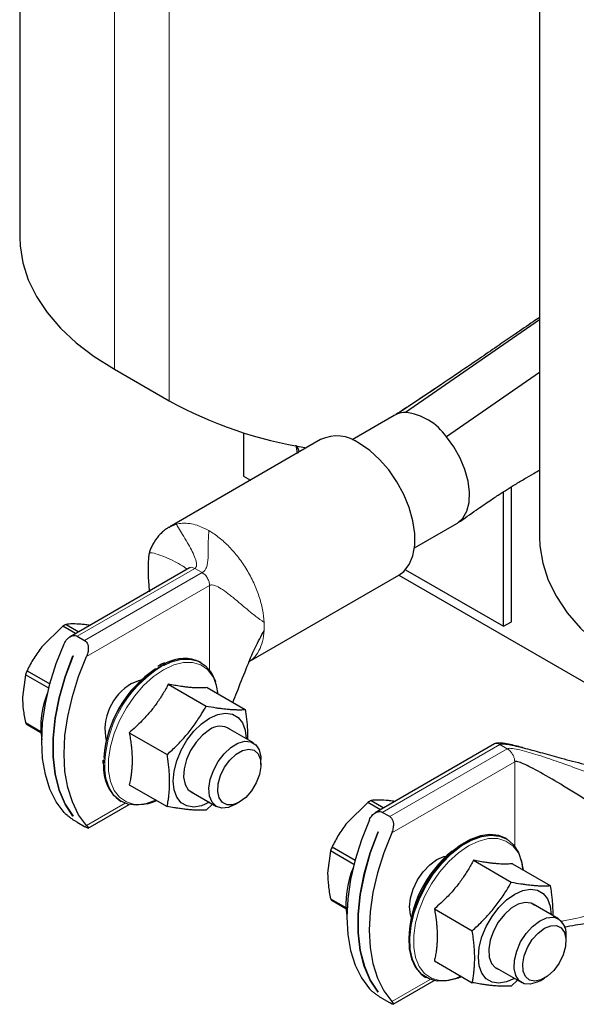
# Model space of a CAD drawing. Header units: millimetres. Extents: x 5 to 418, y 2 to 292.
# Tile 14 of 26: x 241 to 256, y 66 to 93. Entities that reach past the tile are written whole.
import ezdxf

# ---------------------------------------------------------------- set-up
doc = ezdxf.new("R2010")
doc.units = ezdxf.units.MM

msp = doc.modelspace()

# ---------------------------------------------------------------- linework, layer by layer
at = {"color": 7, "linetype": 'Continuous', "lineweight": 25}
for p, q in [((255.1779, 102.9824), (255.1779, 78.4862)), ((241.0358, 93.6948), (241.0358, 86.6503)), ((255.1779, 84.4011), (251.5316, 81.8814)), ((243.6132, 83.0581), (245.0982, 82.2009)), ((255.1779, 82.9676), (252.6444, 81.2192)), ((251.2217, 81.8017), (250.0745, 81.1394)), ((251.3105, 81.8432), (251.2217, 81.8017)), ((247.1276, 81.3267), (247.1276, 80.1463)), ((249.2178, 81.1414), (245.1165, 78.7738)), ((247.1276, 80.1463), (247.3108, 80.0405)), ((254.4108, 76.1867), (254.4108, 79.8611)), ((254.1986, 76.0642), (254.1986, 79.7266)), ((245.0993, 78.754), (245.1215, 78.7646)), ((251.7743, 78.1949), (252.9216, 78.8572)), ((245.6539, 77.6554), (242.409, 75.7821)), ((247.2808, 75.1043), (251.3476, 77.452)), ((251.3518, 77.4545), (258.36, 73.4088)), ((251.5318, 77.6038), (254.1986, 76.0642)), ((242.2089, 76.0667), (241.6418, 75.508)), ((242.5554, 75.8666), (242.2089, 76.0667)), ((242.2966, 76.1172), (242.6431, 75.9172)), ((254.1986, 76.0642), (254.4108, 76.1867)), ((242.599, 75.7949), (242.8017, 75.6778)), ((242.4844, 75.2614), (242.4858, 75.2606)), ((245.9747, 75.0754), (245.9491, 75.0902)), ((241.1921, 74.7433), (241.1115, 74.1411)), ((241.8263, 74.3772), (241.1921, 74.7433)), ((241.2359, 74.8562), (241.8579, 74.4971)), ((245.0776, 74.4904), (246.1088, 73.8951)), ((246.1382, 74.3956), (247.1694, 73.8003)), ((241.1921, 73.4458), (241.6087, 73.2053)), ((241.611, 73.167), (241.2359, 73.3835)), ((244.0169, 73.171), (245.0481, 72.5757)), ((247.3909, 72.8954), (246.6991, 73.2947)), ((253.9525, 72.8647), (250.7076, 70.9914)), ((243.2944, 72.4206), (243.2942, 72.3345)), ((247.598, 72.3014), (247.598, 72.4375)), ((244.0169, 71.7567), (245.0481, 71.1614)), ((245.6992, 71.5626), (246.391, 71.1633)), ((243.7693, 71.3142), (243.7949, 71.2994)), ((246.891, 71.2128), (247.0089, 71.2809)), ((250.5076, 71.276), (249.9404, 70.7173)), ((250.854, 71.0759), (250.5076, 71.276)), ((250.5952, 71.3266), (250.9417, 71.1265)), ((242.8983, 70.5741), (244.0111, 71.2165)), ((246.2803, 71.2272), (246.1088, 71.0666)), ((251.1003, 70.8871), (250.8976, 71.0042)), ((242.4849, 70.9013), (242.4844, 70.901)), ((242.4858, 70.9002), (242.4844, 70.901)), ((242.599, 70.7323), (242.8017, 70.6153)), ((250.783, 70.4707), (250.7844, 70.4699)), ((254.2734, 70.2847), (254.2477, 70.2995)), ((249.4907, 69.9526), (249.4101, 69.3504)), ((250.1249, 69.5865), (249.4907, 69.9526)), ((249.5345, 70.0655), (250.1565, 69.7065)), ((253.3762, 69.6997), (254.4074, 69.1044)), ((254.4368, 69.6049), (255.468, 69.0096)), ((249.4907, 68.6551), (249.9073, 68.4146)), ((249.9096, 68.3763), (249.5345, 68.5928)), ((252.3155, 68.3803), (253.3467, 67.785)), ((255.6895, 68.1047), (254.9977, 68.504)), ((255.8966, 67.5108), (255.8966, 67.6468)), ((252.3155, 66.966), (253.3467, 66.3707)), ((253.9978, 66.7719), (254.6896, 66.3726)), ((251.1969, 65.7834), (252.3097, 66.4258)), ((252.0679, 66.5235), (252.0935, 66.5087)), ((254.5789, 66.4365), (254.4074, 66.2759)), ((255.1896, 66.4221), (255.3075, 66.4902)), ((250.7835, 66.1107), (250.783, 66.1104)), ((250.7844, 66.1095), (250.783, 66.1104)), ((251.1003, 65.8246), (250.8976, 65.9416))]:
    msp.add_line(p, q, dxfattribs=at)
at = {"color": 7, "linetype": 'Continuous', "lineweight": 18}
for p, q in [((245.0982, 95.6654), (245.0982, 82.2009)), ((243.6132, 95.3403), (243.6132, 83.0581)), ((251.3105, 81.8432), (252.18, 82.4234)), ((245.1215, 78.7646), (245.2962, 78.8472)), ((245.2962, 78.8472), (245.3709, 78.8629)), ((242.599, 75.7949), (245.7973, 77.6412)), ((246, 77.5241), (242.8017, 75.6778)), ((245.7973, 77.6412), (245.7313, 77.6665)), ((246, 77.5241), (245.7973, 77.6412)), ((242.8556, 75.2408), (246.2027, 77.173)), ((246.2027, 74.8716), (246.2027, 77.173)), ((244.8848, 74.9675), (244.9609, 75.0092)), ((250.8976, 71.0042), (254.0959, 72.8505)), ((254.2986, 72.7335), (254.0959, 72.8505)), ((254.2986, 72.7335), (251.1003, 70.8871)), ((254.3646, 72.6826), (254.2986, 72.7335)), ((251.1542, 70.4502), (254.5013, 72.3824)), ((254.5013, 70.0809), (254.5013, 72.3824)), ((243.9001, 71.2494), (242.8556, 70.6464)), ((252.1987, 66.4587), (251.1542, 65.8558))]:
    msp.add_line(p, q, dxfattribs=at)
at = {"color": 7, "linetype": 'Continuous', "lineweight": 25, "flags": 128}
for points in [[(241.0358, 86.6503), (241.0452, 86.4157), (241.1202, 85.9484), (241.2695, 85.4872), (241.492, 85.0359), (241.7856, 84.5983), (242.1479, 84.1783), (242.5758, 83.7793), (243.0656, 83.4049), (243.6132, 83.0581)], [(252.9216, 78.8572), (252.9412, 78.869), (253.0913, 79.0057), (253.1992, 79.1973), (253.2602, 79.4358), (253.272, 79.7114), (253.234, 80.0127), (253.1477, 80.3271), (253.0168, 80.6416), (252.8467, 80.9431), (252.6444, 81.2192)], [(248.6425, 80.8093), (248.5981, 80.919), (248.5815, 80.9653)], [(251.3476, 77.452), (251.4846, 77.5547), (251.6309, 77.7431), (251.7313, 77.9845), (251.7824, 78.2705), (251.7824, 78.5914), (251.7313, 78.9364), (251.6309, 79.2936), (251.4846, 79.651), (251.2974, 79.9962), (251.0756, 80.3177), (250.8268, 80.6044), (250.5594, 80.8466), (250.2827, 81.0359)], [(255.1779, 78.4862), (255.1873, 78.2516), (255.2623, 77.7844), (255.4117, 77.3231), (255.6341, 76.8718), (255.9277, 76.4342), (256.29, 76.0142), (256.7179, 75.6152), (257.2078, 75.2408), (257.7554, 74.894)], [(242.2475, 70.9975), (242.0312, 71.2914), (241.8596, 71.638), (241.7353, 72.0323), (241.66, 72.4687), (241.6348, 72.941), (241.66, 73.4423), (241.7353, 73.9657), (241.8596, 74.5035), (242.0312, 75.0482), (242.2475, 75.5919)], [(242.4844, 70.901), (242.2721, 71.2265), (242.1098, 71.608), (242.0003, 72.0396), (241.945, 72.5145), (241.945, 73.0252), (242.0003, 73.5639), (242.1098, 74.1219), (242.2721, 74.6907), (242.4844, 75.2614)], [(242.4858, 75.2606), (242.2735, 74.6899), (242.1113, 74.1211), (242.0017, 73.563), (241.9465, 73.0244), (241.9465, 72.5136), (242.0017, 72.0388), (242.1113, 71.6072), (242.2735, 71.2257), (242.4858, 70.9002)], [(242.8556, 70.6464), (242.6393, 70.9404), (242.4677, 71.287), (242.3434, 71.6813), (242.2681, 72.1177), (242.2429, 72.5899), (242.2681, 73.0913), (242.3434, 73.6146), (242.4677, 74.1525), (242.6393, 74.6971), (242.8556, 75.2408)], [(244.9609, 75.0092), (245.1601, 75.0977), (245.4265, 75.1666), (245.6755, 75.1719), (245.899, 75.1134), (246.09, 74.993), (246.2423, 74.8145), (246.3509, 74.5838), (246.3612, 74.5516)], [(244.0814, 74.5086), (244.2735, 74.5903), (244.3432, 74.6047)], [(246.4383, 74.2224), (246.3923, 74.4579), (246.3225, 74.6413)], [(246.2027, 71.2835), (245.9824, 71.185), (245.7732, 71.1487), (245.5855, 71.1766), (245.4287, 71.2671), (245.3108, 71.4157), (245.2375, 71.6151), (245.2127, 71.8551), (245.2375, 72.1238), (245.3108, 72.4077), (245.4287, 72.6926), (245.5855, 72.9641), (245.7732, 73.2086), (245.9824, 73.414), (246.2027, 73.5698), (246.423, 73.6683), (246.6322, 73.7045), (246.8199, 73.6767), (246.9766, 73.5862), (247.0946, 73.4375), (247.1678, 73.2382), (247.1926, 73.0098)], [(246.2027, 73.2472), (246.0109, 73.1061), (245.8334, 72.9146), (245.6833, 72.6869), (245.5717, 72.4399), (245.5069, 72.1919), (245.4937, 71.9613), (245.5331, 71.7653), (245.6221, 71.6182), (245.7528, 71.5317)], [(246.5374, 71.1181), (246.3853, 71.1666), (246.2707, 71.2792), (246.2021, 71.4473), (246.1846, 71.6587), (246.2194, 71.8975), (246.3041, 72.1461), (246.4323, 72.3861), (246.5945, 72.5995), (246.7787, 72.7707), (246.9712, 72.8869), (247.1578, 72.9395), (247.3246, 72.9246), (247.4592, 72.8433), (247.5516, 72.7016), (247.5951, 72.5101), (247.598, 72.4375)], [(246.4985, 72.0069), (246.608, 72.2287), (246.7531, 72.4267), (246.921, 72.5834), (247.0966, 72.6848), (247.2644, 72.7219), (247.4096, 72.6915), (247.5191, 72.5961), (247.5833, 72.4443), (247.5964, 72.2496), (247.5573, 72.0293), (247.4695, 71.803), (247.3407, 71.5907), (247.1825, 71.4113), (247.0088, 71.2808), (246.8351, 71.2108), (246.6768, 71.2074), (246.5481, 71.2711), (246.4603, 71.396), (246.4212, 71.5712), (246.4343, 71.781), (246.4985, 72.0069)], [(244.7473, 71.335), (244.7467, 71.3347), (244.4747, 71.2347), (244.216, 71.1975), (243.9788, 71.2242), (243.7707, 71.3141), (243.5983, 71.4641), (243.4674, 71.6695), (243.382, 71.9237), (243.3479, 72.1637)], [(244.5096, 71.2398), (244.6732, 71.2878), (244.7654, 71.3246)], [(246.891, 71.2128), (246.7157, 71.1371), (246.5374, 71.1181)], [(250.5461, 70.8012), (250.3298, 70.2575), (250.1582, 69.7128), (250.0339, 69.175), (249.9586, 68.6516), (249.9334, 68.1503), (249.9586, 67.678), (250.0339, 67.2416), (250.1582, 66.8473), (250.3298, 66.5007), (250.5461, 66.2068)], [(250.783, 66.1104), (250.5707, 66.4358), (250.4084, 66.8173), (250.2989, 67.2489), (250.2436, 67.7238), (250.2436, 68.2345), (250.2989, 68.7732), (250.4084, 69.3313), (250.5707, 69.9001), (250.783, 70.4707)], [(250.7844, 70.4699), (250.5721, 69.8992), (250.4099, 69.3304), (250.3003, 68.7724), (250.2451, 68.2337), (250.2451, 67.723), (250.3003, 67.2481), (250.4099, 66.8165), (250.5721, 66.435), (250.7844, 66.1095)], [(251.1542, 70.4502), (250.9379, 69.9064), (250.7663, 69.3618), (250.642, 68.8239), (250.5667, 68.3006), (250.5415, 67.7992), (250.5667, 67.327), (250.642, 66.8906), (250.7663, 66.4963), (250.9379, 66.1497), (251.1542, 65.8558)], [(254.2477, 70.2995), (254.0638, 70.3747), (253.8266, 70.4014), (253.5679, 70.3642), (253.296, 70.2642), (253.0196, 70.1047), (252.7477, 69.8907), (252.4889, 69.6292), (252.2517, 69.3286), (252.0436, 68.9985), (251.8713, 68.6495), (251.7403, 68.2929), (251.6549, 67.9401), (251.6178, 67.6024), (251.6302, 67.2908), (251.6917, 67.0151), (251.8003, 66.7844), (251.9526, 66.6059), (252.0679, 66.5235)], [(253.0459, 66.5444), (252.9082, 66.4864), (252.6418, 66.4175), (252.3928, 66.4122), (252.1692, 66.4707), (251.9783, 66.5911), (251.826, 66.7696), (251.7174, 67.0003), (251.6559, 67.2759), (251.6435, 67.5876), (251.6806, 67.9252), (251.766, 68.278), (251.897, 68.6347), (252.0693, 68.9836), (252.2774, 69.3138), (252.5146, 69.6144), (252.7733, 69.8759), (253.0453, 70.0898), (253.3216, 70.2494), (253.5935, 70.3494), (253.8523, 70.3866), (254.0895, 70.3599), (254.2976, 70.2701), (254.4699, 70.12), (254.6009, 69.9146), (254.6863, 69.6604), (254.7204, 69.4204)], [(251.6852, 68.157), (251.6628, 68.2246), (251.6375, 68.4319), (251.6628, 68.6684), (251.737, 68.918), (251.855, 69.1637), (252.0087, 69.3887), (252.1878, 69.5778), (252.38, 69.7179), (252.5721, 69.7996), (252.6418, 69.814)], [(254.7369, 69.4317), (254.6909, 69.6672), (254.6692, 69.7353)], [(254.5013, 68.7791), (254.7216, 68.8776), (254.9308, 68.9138), (255.1185, 68.886), (255.2753, 68.7955), (255.3932, 68.6468), (255.4664, 68.4475), (255.4912, 68.2192)], [(254.4913, 66.4871), (254.281, 66.3943), (254.0718, 66.358), (253.8841, 66.3859), (253.7273, 66.4764), (253.6094, 66.6251), (253.5361, 66.8244), (253.5113, 67.0645), (253.5361, 67.3332), (253.6094, 67.617), (253.7273, 67.9019), (253.8841, 68.1734), (254.0718, 68.4179), (254.281, 68.6233), (254.5013, 68.7791)], [(255.0513, 68.4731), (254.9498, 68.5314), (254.7844, 68.5521), (254.598, 68.5048), (254.4045, 68.3931), (254.2182, 68.2252), (254.0528, 68.0136), (253.9207, 67.774), (253.8317, 67.5242), (253.7923, 67.2827), (253.8055, 67.0673), (253.8703, 66.8942), (253.9819, 66.776), (254.0514, 66.741)], [(255.1896, 66.4221), (255.1092, 66.381), (254.9227, 66.3284), (254.7559, 66.3433), (254.6213, 66.4246), (254.5288, 66.5663), (254.4854, 66.7579), (254.4941, 66.9851), (254.5545, 67.2311), (254.6619, 67.4776), (254.8085, 67.7065), (254.9833, 67.9006), (255.1734, 68.0457), (255.3648, 68.1309), (255.5431, 68.1499), (255.5431, 68.1499)], [(255.8177, 67.125), (255.7082, 66.9032), (255.563, 66.7051), (255.3952, 66.5484), (255.2196, 66.447), (255.0517, 66.4099), (254.9066, 66.4404), (254.7971, 66.5358), (254.7329, 66.6875), (254.7198, 66.8822), (254.7589, 67.1025), (254.8467, 67.3289), (254.9754, 67.5412), (255.1337, 67.7205), (255.3074, 67.851), (255.4811, 67.9211), (255.6393, 67.9244), (255.7681, 67.8608), (255.8559, 67.7358), (255.895, 67.5607), (255.8819, 67.3508), (255.8177, 67.125)]]:
    msp.add_lwpolyline(points, dxfattribs=at)
at = {"color": 7, "linetype": 'Continuous', "lineweight": 18, "flags": 128}
for points in [[(246.3225, 74.6413), (246.2923, 74.6983), (246.1465, 74.886), (245.9599, 75.0147), (245.7389, 75.0798), (245.491, 75.0792), (245.2247, 75.013), (244.9489, 74.8833)], [(244.9489, 74.8833), (244.6732, 74.6946), (244.4068, 74.4533), (244.1589, 74.1677), (243.9379, 73.8474), (243.7514, 73.5034), (243.6056, 73.1473), (243.5055, 72.7914), (243.4547, 72.4477), (243.4547, 72.1279), (243.5055, 71.8429), (243.6056, 71.6025), (243.7514, 71.4148), (243.9379, 71.2861), (244.1589, 71.221), (244.4068, 71.2216), (244.5096, 71.2398)], [(254.6692, 69.7353), (254.5909, 69.9076), (254.4451, 70.0954), (254.2585, 70.224), (254.0375, 70.2891), (253.7896, 70.2886), (253.5233, 70.2223), (253.2475, 70.0926), (252.9718, 69.9039), (252.7054, 69.6627), (252.4575, 69.377), (252.2365, 69.0567), (252.05, 68.7127), (251.9042, 68.3566), (251.8041, 68.0007), (251.7533, 67.657), (251.7533, 67.3372), (251.8041, 67.0522), (251.9042, 66.8118), (252.05, 66.6241), (252.2365, 66.4954), (252.4575, 66.4303), (252.7054, 66.4309), (252.9718, 66.4971), (253.064, 66.5339)]]:
    msp.add_lwpolyline(points, dxfattribs=at)
at = {"color": 7, "linetype": 'Continuous', "lineweight": 25}
for centre, radius, start, end in [((250.6135, 92.1984), 11.418, 241.11589, 261.03485), ((251.529, 81.2363), 0.6451, 89.76479, 109.80065), ((251.3437, 80.2993), 1.5932, 35.2676, 83.22498), ((249.6632, 80.2102), 1.0323, 53.124, 115.56554), ((243.0522, 74.7071), 1.5999, 118.18528, 121.80934), ((245.5093, 74.1599), 1.029, 64.70073, 118.16865), ((243.7721, 73.8072), 2.7446, 157.52994, 160.0587), ((246.5253, 72.2384), 3.2156, 123.85478, 175.25497), ((244.8083, 73.25), 1.4534, 120.00922, 192.00508), ((244.0405, 73.3314), 2.4316, 156.9152, 188.39517), ((241.7725, 73.8072), 0.6837, 211.90636, 218.29498), ((246.4887, 72.8875), 0.4596, 54.9477, 128.49355), ((244.4133, 72.2045), 1.0989, 175.53793, 234.11745), ((251.3508, 69.9164), 1.5999, 118.18528, 121.80934), ((252.0707, 69.0166), 2.7446, 157.52994, 160.0587), ((254.8412, 67.4538), 3.2264, 129.27047, 178.05716), ((252.4309, 68.5289), 2.5208, 157.48593, 187.82444), ((250.0711, 69.0165), 0.6837, 211.90636, 218.29498), ((255.4588, 67.7149), 0.4431, 351.16714, 79.03421)]:
    msp.add_arc(centre, radius, start, end, dxfattribs=at)
at = {"color": 7, "linetype": 'Continuous', "lineweight": 18}
for centre, radius, start, end in [((245.6802, 76.0614), 2.0074, 356.88145, 3.11855), ((246.5571, 72.2127), 3.2403, 118.24795, 178.63154), ((246.6031, 72.2024), 3.2554, 121.85729, 180.68134)]:
    msp.add_arc(centre, radius, start, end, dxfattribs=at)
at = {"color": 7, "linetype": 'Continuous', "lineweight": 25}
for points, knots in [([(255.1779, 84.4708), (255.12, 84.4308), (254.8984, 84.278), (254.5334, 84.0267), (254.0632, 83.7033), (253.5575, 83.3566), (252.9275, 82.9259), (252.4507, 82.6054), (252.18, 82.4234)], [0, 0, 0, 0, 0.05889439, 0.22513741, 0.36952597, 0.53254349, 0.7346093, 1, 1, 1, 1]), ([(252.3311, 82.5242), (252.1319, 82.3924), (251.7781, 82.1582), (251.4209, 81.9251), (251.2647, 81.8231)], [0, 0, 0, 0, 0.56274261, 1, 1, 1, 1]), ([(248.5997, 80.7637), (248.5981, 80.7698), (248.5792, 80.8414), (248.5683, 80.919), (248.5584, 80.9901)], [0, 0, 0, 0, 0.08495616, 1, 1, 1, 1]), ([(252.9652, 78.8851), (253.1277, 78.9997), (253.4145, 79.2019), (253.7906, 79.4584), (254.0674, 79.6424), (254.2921, 79.7878), (254.5226, 79.932), (254.7603, 80.0741), (254.9831, 80.2016), (255.1234, 80.2829), (255.1779, 80.3145)], [0, 0, 0, 0, 0.2259782, 0.3988262, 0.5190194, 0.619042, 0.7197783, 0.8360405, 0.9362926, 1, 1, 1, 1]), ([(245.0954, 78.7612), (245.0727, 78.7468), (245.0266, 78.7175), (244.9414, 78.6501), (244.8526, 78.5684), (244.7333, 78.4287), (244.6211, 78.2468), (244.5743, 78.1099), (244.5531, 78.0479)], [0, 0, 0, 0, 0.0927519, 0.1887006, 0.2987076, 0.4299154, 0.7417224, 1, 1, 1, 1]), ([(244.5531, 78.0478), (244.5509, 78.0363), (244.5458, 78.0087), (244.5358, 77.8897), (244.5277, 77.6419), (244.5313, 77.3196), (244.5545, 77.0894), (244.5633, 77.0025)], [0, 0, 0, 0, 0.0445688, 0.107502, 0.3791465, 0.7655087, 1, 1, 1, 1]), ([(242.7025, 76.1203), (242.625, 76.1253), (242.4685, 76.1353), (242.3542, 76.1233), (242.2966, 76.1172)], [0, 0, 0, 0, 0.4952208, 1, 1, 1, 1]), ([(242.9421, 76.0898), (242.9283, 76.0921), (242.8663, 76.1022), (242.7868, 76.1121), (242.7236, 76.1182), (242.7025, 76.1203)], [0, 0, 0, 0, 0.1590192, 0.7189773, 1, 1, 1, 1]), ([(242.2475, 75.5919), (242.2706, 75.634), (242.3159, 75.7167), (242.4116, 75.7909), (242.5031, 75.82), (242.5637, 75.8133), (242.5928, 75.7981), (242.599, 75.7949)], [0, 0, 0, 0, 0.2897266, 0.5701644, 0.7589, 0.9488943, 1, 1, 1, 1]), ([(246.8375, 73.9919), (246.8724, 74.0827), (246.9899, 74.3886), (247.1883, 74.8914), (247.4218, 75.4615), (247.6035, 75.8006), (247.6846, 75.9521)], [0, 0, 0, 0, 0.1365051, 0.4599806, 0.7587491, 1, 1, 1, 1]), ([(242.8017, 75.6778), (242.8198, 75.664), (242.8558, 75.6364), (242.8886, 75.5665), (242.9046, 75.4799), (242.8991, 75.3726), (242.8767, 75.2902), (242.8579, 75.2462), (242.8556, 75.2408)], [0, 0, 0, 0, 0.1625415, 0.324504, 0.4998447, 0.7117953, 0.9647227, 1, 1, 1, 1]), ([(241.6418, 75.508), (241.6023, 75.4569), (241.523, 75.3544), (241.4176, 75.1929), (241.3209, 75.0268), (241.2643, 74.9131), (241.2359, 74.8562)], [0, 0, 0, 0, 0.2469561, 0.4952833, 0.7471831, 1, 1, 1, 1]), ([(244.9748, 75.0666), (244.9195, 75.0439), (244.859, 75.019), (244.799, 74.9808), (244.7939, 74.9776)], [0, 0, 0, 0, 0.9149786, 1, 1, 1, 1]), ([(245.0776, 74.4904), (245.0544, 74.4469), (244.9846, 74.3158), (244.8551, 74.1001), (244.7073, 73.8901), (244.5761, 73.7268), (244.471, 73.6063), (244.344, 73.472), (244.1936, 73.3256), (244.0759, 73.2225), (244.0169, 73.171)], [0, 0, 0, 0, 0.0897412, 0.2700565, 0.4520336, 0.544453, 0.6375578, 0.7308835, 0.8652301, 1, 1, 1, 1]), ([(246.1382, 74.3956), (246.0911, 74.3922), (245.9964, 74.3853), (245.8579, 74.387), (245.7355, 74.3942), (245.6368, 74.4029), (245.5317, 74.4151), (245.4046, 74.4328), (245.2542, 74.4572), (245.1365, 74.4793), (245.0776, 74.4904)], [0, 0, 0, 0, 0.1798218, 0.3609313, 0.4520422, 0.5444602, 0.6375635, 0.7308877, 0.8652322, 1, 1, 1, 1]), ([(241.1115, 74.1411), (241.1155, 74.0302), (241.1235, 73.8062), (241.1691, 73.5667), (241.1921, 73.4458)], [0, 0, 0, 0, 0.4952208, 1, 1, 1, 1]), ([(245.0481, 72.5757), (245.0926, 72.6164), (245.2264, 72.7389), (245.3964, 72.9105), (245.557, 73.0907), (245.6727, 73.2315), (245.7829, 73.3775), (245.8866, 73.5274), (245.9969, 73.6996), (246.0677, 73.8234), (246.1088, 73.8951)], [0, 0, 0, 0, 0.1043416, 0.3134641, 0.4185227, 0.5258402, 0.6334232, 0.7417563, 0.8503081, 1, 1, 1, 1]), ([(246.1088, 73.8951), (246.1974, 73.8797), (246.3305, 73.8564), (246.4968, 73.8328), (246.6177, 73.818), (246.7334, 73.8068), (246.8435, 73.7994), (246.9472, 73.7957), (247.0575, 73.7952), (247.1284, 73.7984), (247.1694, 73.8003)], [0, 0, 0, 0, 0.2088084, 0.3134713, 0.4185288, 0.5258452, 0.633427, 0.741759, 0.8503097, 1, 1, 1, 1]), ([(247.1694, 73.8003), (247.1764, 73.7543), (247.1909, 73.6592), (247.2085, 73.5164), (247.2226, 73.372), (247.2316, 73.2296), (247.2358, 73.1004), (247.2344, 73.0205), (247.2338, 72.986)], [0, 0, 0, 0, 0.1638678, 0.3388954, 0.5141416, 0.690179, 0.8665412, 1, 1, 1, 1]), ([(244.0169, 73.171), (244.0264, 73.1164), (244.0454, 73.0071), (244.0658, 72.8569), (244.0802, 72.7201), (244.0892, 72.5963), (244.0937, 72.4745), (244.0935, 72.3541), (244.0885, 72.2356), (244.0787, 72.1191), (244.0644, 72.0055), (244.0445, 71.8839), (244.0268, 71.8025), (244.0169, 71.7567)], [0, 0, 0, 0, 0.1057102, 0.2115887, 0.2946378, 0.3778214, 0.4614584, 0.5452654, 0.6308527, 0.7166128, 0.8028374, 0.8891909, 1, 1, 1, 1]), ([(254.7198, 72.762), (254.7144, 72.7636), (254.5884, 72.7992), (254.3903, 72.8472), (254.1626, 72.8882), (254.0464, 72.8908), (253.9884, 72.8815), (253.9641, 72.8701), (253.9524, 72.8646)], [0, 0, 0, 0, 0.0220687, 0.5125614, 0.7828015, 0.9003248, 0.9520516, 1, 1, 1, 1]), ([(254.0959, 72.8505), (254.1054, 72.8544), (254.1271, 72.8632), (254.1696, 72.8658), (254.2551, 72.8632), (254.4654, 72.8287), (254.8103, 72.7423), (255.27, 72.6149), (255.7992, 72.4658), (256.3688, 72.3197), (256.9287, 72.1914), (257.289, 72.1719), (257.4499, 72.1632)], [0, 0, 0, 0, 0.0104671, 0.023728, 0.0399997, 0.0899986, 0.2145276, 0.3535562, 0.5069635, 0.6923344, 0.8625907, 1, 1, 1, 1]), ([(245.0481, 71.1614), (245.0578, 71.2152), (245.0749, 71.3096), (245.0931, 71.4494), (245.1054, 71.5789), (245.1126, 71.712), (245.1146, 71.8497), (245.1111, 71.9917), (245.102, 72.1377), (245.0878, 72.2866), (245.0698, 72.4327), (245.0551, 72.5297), (245.0481, 72.5757)], [0, 0, 0, 0, 0.1273299, 0.2233921, 0.3195858, 0.4162453, 0.5130905, 0.6118713, 0.7108508, 0.8103623, 0.9100196, 1, 1, 1, 1]), ([(258.9531, 69.6654), (258.8694, 69.7265), (258.6859, 69.8604), (258.2886, 70.1338), (257.7943, 70.467), (257.206, 70.8546), (256.5365, 71.2851), (255.8663, 71.7021), (255.3276, 72.0203), (254.9594, 72.2193), (254.7545, 72.3185), (254.6159, 72.3745), (254.5405, 72.3892), (254.5131, 72.3875), (254.505, 72.384), (254.5013, 72.3824)], [0, 0, 0, 0, 0.0781591, 0.1714186, 0.2791858, 0.4190541, 0.5640356, 0.7218879, 0.857226, 0.9114767, 0.9541996, 0.9837127, 0.9942303, 0.9973255, 1, 1, 1, 1]), ([(251.0011, 71.3296), (250.9236, 71.3346), (250.7671, 71.3447), (250.6528, 71.3326), (250.5952, 71.3266)], [0, 0, 0, 0, 0.4952208, 1, 1, 1, 1]), ([(251.2407, 71.2991), (251.2269, 71.3014), (251.1649, 71.3116), (251.0854, 71.3214), (251.0222, 71.3275), (251.0011, 71.3296)], [0, 0, 0, 0, 0.1590192, 0.7189773, 1, 1, 1, 1]), ([(242.599, 70.7323), (242.5783, 70.7446), (242.5371, 70.7692), (242.4656, 70.8167), (242.3915, 70.8698), (242.3156, 70.9301), (242.2697, 70.9731), (242.2499, 70.9948), (242.2475, 70.9975)], [0, 0, 0, 0, 0.1625415, 0.324504, 0.4998447, 0.7117953, 0.9647227, 1, 1, 1, 1]), ([(246.1088, 71.0666), (246.051, 71.0642), (245.9644, 71.0606), (245.8341, 71.0634), (245.7295, 71.0688), (245.6172, 71.078), (245.4972, 71.0912), (245.3706, 71.1081), (245.2218, 71.1308), (245.1119, 71.1502), (245.0481, 71.1614)], [0, 0, 0, 0, 0.2088084, 0.3134713, 0.4185288, 0.5258452, 0.633427, 0.741759, 0.8503097, 1, 1, 1, 1]), ([(250.5461, 70.8012), (250.5692, 70.8433), (250.6145, 70.926), (250.7102, 71.0002), (250.8017, 71.0293), (250.8623, 71.0226), (250.8914, 71.0074), (250.8976, 71.0042)], [0, 0, 0, 0, 0.2897266, 0.5701644, 0.7589, 0.9488943, 1, 1, 1, 1]), ([(249.9404, 70.7173), (249.9009, 70.6662), (249.8216, 70.5637), (249.7162, 70.4023), (249.6195, 70.2361), (249.5629, 70.1225), (249.5345, 70.0655)], [0, 0, 0, 0, 0.2469561, 0.4952833, 0.7471831, 1, 1, 1, 1]), ([(251.1003, 70.8871), (251.1184, 70.8733), (251.1544, 70.8457), (251.1872, 70.7758), (251.2032, 70.6892), (251.1978, 70.5819), (251.1753, 70.4995), (251.1565, 70.4555), (251.1542, 70.4502)], [0, 0, 0, 0, 0.1625415, 0.324504, 0.4998447, 0.7117953, 0.9647227, 1, 1, 1, 1]), ([(242.8556, 70.6464), (242.8719, 70.6271), (242.9038, 70.5889), (242.9041, 70.5702), (242.8745, 70.5768), (242.8356, 70.596), (242.8076, 70.6119), (242.8017, 70.6153)], [0, 0, 0, 0, 0.2897266, 0.5701644, 0.7589, 0.9488943, 1, 1, 1, 1]), ([(253.3762, 69.6997), (253.353, 69.6562), (253.2832, 69.5251), (253.1537, 69.3094), (253.0059, 69.0994), (252.8747, 68.9361), (252.7696, 68.8156), (252.6426, 68.6813), (252.4922, 68.5349), (252.3745, 68.4319), (252.3155, 68.3803)], [0, 0, 0, 0, 0.0897412, 0.2700565, 0.4520336, 0.544453, 0.6375578, 0.7308835, 0.8652301, 1, 1, 1, 1]), ([(254.4368, 69.6049), (254.3897, 69.6015), (254.295, 69.5947), (254.1565, 69.5963), (254.0341, 69.6035), (253.9354, 69.6123), (253.8303, 69.6244), (253.7032, 69.6421), (253.5528, 69.6665), (253.4351, 69.6886), (253.3762, 69.6997)], [0, 0, 0, 0, 0.1798218, 0.3609313, 0.4520422, 0.5444602, 0.6375635, 0.7308877, 0.8652322, 1, 1, 1, 1]), ([(249.4101, 69.3504), (249.4141, 69.2395), (249.4221, 69.0155), (249.4677, 68.776), (249.4907, 68.6551)], [0, 0, 0, 0, 0.4952208, 1, 1, 1, 1]), ([(253.3467, 67.785), (253.3912, 67.8258), (253.525, 67.9482), (253.695, 68.1198), (253.8556, 68.3), (253.9713, 68.4408), (254.0815, 68.5868), (254.1852, 68.7367), (254.2955, 68.9089), (254.3663, 69.0327), (254.4074, 69.1044)], [0, 0, 0, 0, 0.1043416, 0.3134641, 0.4185227, 0.5258402, 0.6334232, 0.7417563, 0.8503081, 1, 1, 1, 1]), ([(254.4074, 69.1044), (254.496, 69.089), (254.6291, 69.0657), (254.7954, 69.0421), (254.9163, 69.0273), (255.032, 69.0161), (255.1421, 69.0087), (255.2458, 69.005), (255.3561, 69.0045), (255.427, 69.0077), (255.468, 69.0096)], [0, 0, 0, 0, 0.20880844, 0.31347131, 0.41852881, 0.52584521, 0.633427, 0.74175901, 0.85030967, 1, 1, 1, 1]), ([(255.468, 69.0096), (255.4778, 68.9446), (255.4949, 68.8304), (255.513, 68.6696), (255.5253, 68.526), (255.5323, 68.3846), (255.5347, 68.2742), (255.5328, 68.2122), (255.5323, 68.1954)], [0, 0, 0, 0, 0.2318854, 0.4068279, 0.5820099, 0.7580404, 0.9344088, 1, 1, 1, 1]), ([(255.8449, 67.8892), (255.9487, 67.9057), (256.2255, 67.9498), (256.7372, 68.0419), (257.2821, 68.1556), (257.7872, 68.2908), (258.1773, 68.412), (258.4194, 68.5331), (258.533, 68.59)], [0, 0, 0, 0, 0.1144182, 0.3049542, 0.5651072, 0.7173183, 0.867267, 1, 1, 1, 1]), ([(252.3155, 68.3803), (252.3254, 68.3231), (252.3502, 68.1799), (252.3731, 67.9967), (252.3863, 67.8308), (252.3918, 67.7073), (252.3926, 67.5855), (252.3883, 67.4654), (252.3793, 67.3481), (252.3646, 67.2251), (252.344, 67.0971), (252.325, 67.0097), (252.3155, 66.966)], [0, 0, 0, 0, 0.1108122, 0.2772101, 0.3608565, 0.444657, 0.5301525, 0.6158318, 0.7020388, 0.7884053, 0.8941091, 1, 1, 1, 1]), ([(253.3467, 66.3707), (253.3537, 66.4086), (253.3681, 66.4871), (253.3858, 66.6094), (253.3998, 66.7377), (253.409, 66.8696), (253.4131, 67.006), (253.4117, 67.1467), (253.4047, 67.2917), (253.3923, 67.4397), (253.3738, 67.604), (253.3564, 67.72), (253.3467, 67.785)], [0, 0, 0, 0, 0.0899804, 0.1860887, 0.2823171, 0.3789798, 0.4758209, 0.5745607, 0.6735044, 0.7730079, 0.87267, 1, 1, 1, 1]), ([(250.8976, 65.9416), (250.877, 65.9539), (250.8357, 65.9786), (250.7642, 66.026), (250.6901, 66.0791), (250.6142, 66.1395), (250.5683, 66.1824), (250.5485, 66.2042), (250.5461, 66.2068)], [0, 0, 0, 0, 0.1625415, 0.324504, 0.4998447, 0.7117953, 0.9647227, 1, 1, 1, 1]), ([(254.4074, 66.2759), (254.3496, 66.2735), (254.263, 66.2699), (254.1327, 66.2728), (254.0281, 66.2781), (253.9158, 66.2874), (253.7958, 66.3005), (253.6692, 66.3174), (253.5204, 66.3401), (253.4105, 66.3595), (253.3467, 66.3707)], [0, 0, 0, 0, 0.2088084, 0.3134713, 0.4185288, 0.5258452, 0.633427, 0.741759, 0.8503097, 1, 1, 1, 1]), ([(251.1542, 65.8558), (251.1705, 65.8364), (251.2024, 65.7982), (251.2027, 65.7795), (251.1731, 65.7861), (251.1342, 65.8053), (251.1062, 65.8212), (251.1003, 65.8246)], [0, 0, 0, 0, 0.2897266, 0.5701644, 0.7589, 0.9488943, 1, 1, 1, 1])]:
    msp.add_open_spline(points, degree=3, knots=knots, dxfattribs=at)
at = {"color": 7, "linetype": 'Continuous', "lineweight": 18}
for points, knots in [([(245.7973, 77.6412), (245.8035, 77.6455), (245.8178, 77.6554), (245.8329, 77.6766), (245.8487, 77.7193), (245.8447, 77.8176), (245.795, 77.9647), (245.7059, 78.1512), (245.5906, 78.3558), (245.4675, 78.5578), (245.3513, 78.7398), (245.3132, 78.8142), (245.2962, 78.8472)], [0, 0, 0, 0, 0.0070991, 0.0161411, 0.0348424, 0.0819148, 0.2037604, 0.3426684, 0.4976105, 0.686255, 0.8602833, 1, 1, 1, 1]), ([(246.1815, 78.6683), (246.1762, 78.591), (246.1644, 78.4181), (246.165, 78.2292), (246.1641, 78.0431), (246.1588, 77.8853), (246.142, 77.7535), (246.1135, 77.6539), (246.0739, 77.5864), (246.0337, 77.546), (246.0101, 77.5307), (246, 77.5241)], [0, 0, 0, 0, 0.1303521, 0.2913201, 0.4676123, 0.6426499, 0.7822057, 0.8962355, 0.9669328, 0.9859008, 1, 1, 1, 1]), ([(245.5826, 77.6142), (245.5708, 77.6264), (245.5378, 77.6607), (245.4252, 77.7353), (245.2377, 77.8385), (244.9803, 77.9535), (244.7397, 78.0395), (244.5598, 78.0825), (244.5598, 78.038), (244.5597, 78.0201)], [0, 0, 0, 0, 0.0352952, 0.0993008, 0.2589739, 0.4452097, 0.6623344, 0.8646749, 1, 1, 1, 1]), ([(245.7313, 77.6665), (245.7115, 77.6687), (245.6826, 77.6719), (245.6622, 77.6571), (245.6557, 77.6524)], [0, 0, 0, 0, 0.6829422, 1, 1, 1, 1]), ([(247.6846, 76.1706), (247.6074, 76.2246), (247.4347, 76.3453), (247.2112, 76.534), (246.9763, 76.7332), (246.7597, 76.9135), (246.5682, 77.0571), (246.4159, 77.1501), (246.3077, 77.1883), (246.2405, 77.1892), (246.2139, 77.1779), (246.2027, 77.173)], [0, 0, 0, 0, 0.1318723, 0.2947166, 0.4721293, 0.6472961, 0.7861969, 0.8989828, 0.9682171, 0.9865443, 1, 1, 1, 1]), ([(247.6846, 75.9521), (247.6736, 75.8498), (247.6515, 75.645), (247.551, 75.3944), (247.4199, 75.2027), (247.303, 75.1277), (247.2514, 75.0946)], [0, 0, 0, 0, 0.2636781, 0.5273562, 0.7910344, 1, 1, 1, 1]), ([(254.0959, 72.8505), (254.069, 72.8628), (254.0154, 72.8874), (253.9735, 72.8722), (253.9526, 72.8647)], [0, 0, 0, 0, 0.5000511, 1, 1, 1, 1]), ([(254.2986, 72.7335), (254.3067, 72.7367), (254.3253, 72.7441), (254.3733, 72.7463), (254.4777, 72.7379), (254.7413, 72.6817), (255.1653, 72.5553), (255.7321, 72.3632), (256.3845, 72.1246), (257.0784, 71.855), (257.7485, 71.5831), (258.1544, 71.401), (258.3352, 71.32)], [0, 0, 0, 0, 0.0070991, 0.0161411, 0.0348424, 0.0819148, 0.2037604, 0.3426684, 0.4976105, 0.686255, 0.8602833, 1, 1, 1, 1]), ([(255.7632, 68.0393), (255.7855, 68.0435), (256.0535, 68.0934), (256.5947, 68.2159), (257.3739, 68.4298), (258.0667, 68.7114), (258.6208, 69.0232), (258.8501, 69.3157), (258.9531, 69.447)], [0, 0, 0, 0, 0.0194794, 0.2339893, 0.4840778, 0.7171375, 0.8730076, 1, 1, 1, 1])]:
    msp.add_open_spline(points, degree=3, knots=knots, dxfattribs=at)
for points in [[(245.3709, 78.8629), (245.4976, 78.8689), (245.7508, 78.8807), (246.0379, 78.7391), (246.1815, 78.6683)], [(246.1815, 78.6683), (246.2761, 78.6078), (246.4654, 78.4866), (246.7392, 78.2331), (246.9933, 77.9379), (247.2186, 77.6057), (247.4074, 77.2498), (247.5517, 76.883), (247.6513, 76.5158), (247.6735, 76.2857), (247.6846, 76.1706)], [(246.2027, 77.173), (246.1996, 77.2055), (246.1935, 77.2703), (246.1467, 77.3748), (246.0797, 77.4676), (246.0265, 77.5053), (246, 77.5241)], [(254.5013, 72.3824), (254.4994, 72.4076), (254.4956, 72.4582), (254.466, 72.5406), (254.4222, 72.6196), (254.3838, 72.6616), (254.3646, 72.6826)]]:
    msp.add_open_spline(points, degree=3, dxfattribs=at)

doc.saveas('drawing.dxf')
